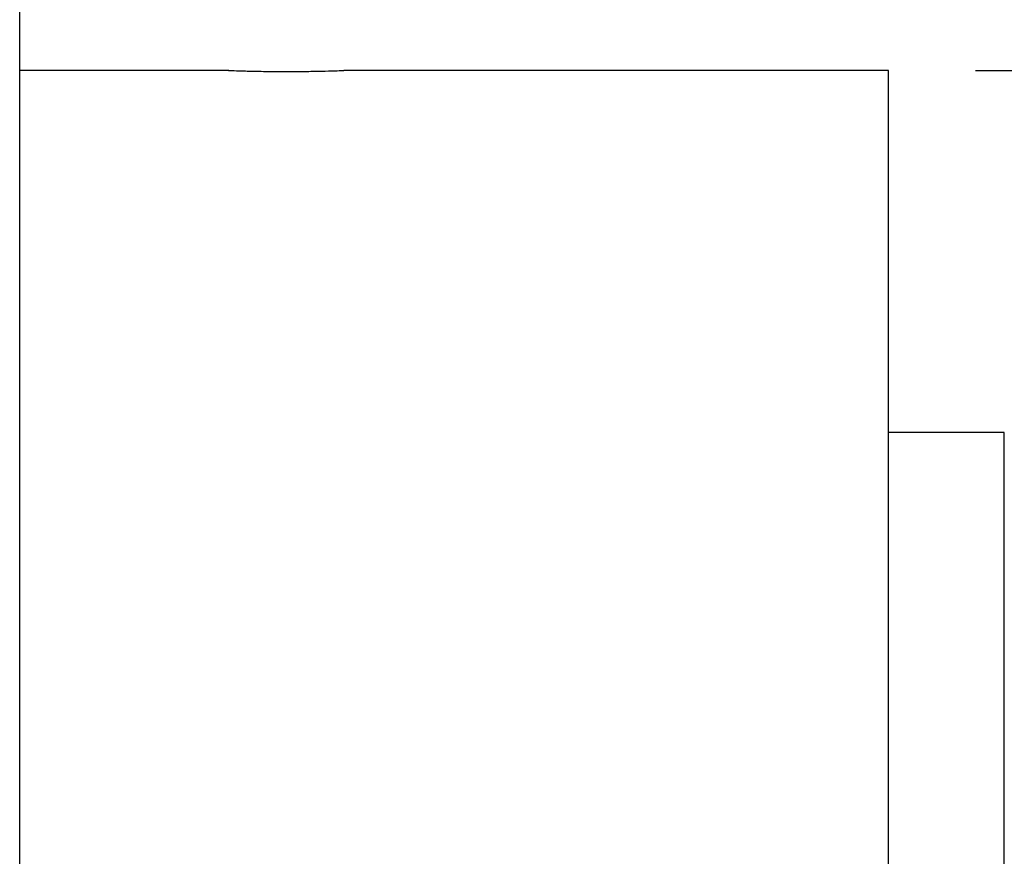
# Model space of a CAD drawing. Header units: millimetres. Extents: x -51 to 427, y -66 to 81.
# Tile 48 of 105: x 117 to 134, y 14 to 29. Entities that reach past the tile are written whole.
import ezdxf

# ---------------------------------------------------------------- set-up
doc = ezdxf.new("R2010")
doc.units = ezdxf.units.MM
doc.layers.add('DIM', color=4, linetype='Continuous')
doc.layers.add('OUT', color=3, linetype='Continuous')
doc.styles.add('DIM-7', font='SIMPLEX.shx', dxfattribs={"width": 0.7, "bigfont": 'chineset.shx'})
doc.dimstyles.new('CNS', dxfattribs={"dimtxt": 3.5, "dimasz": 2.5, "dimexe": 1, "dimexo": 1.5, "dimgap": 0.09, "dimtad": 0, "dimdsep": 46, "dimtxsty": 'DIM-7', "dimcen": 0.09, "dimclrd": 1, "dimclre": 1, "dimclrt": 4, "dimadec": 0, "dimazin": 0, "dimtfac": 1, "dimtix": 1, "dimtmove": 2, "dimatfit": 3, "dimfxl": 1, "dimtvp": 0.971429, "dimtolj": 1, "dimarcsym": 0})

# ---------------------------------------------------------------- blocks, each defined once
blk = doc.blocks.new('*D8')
at = {"layer": 'DEFPOINTS', "color": 0}
for p in [(132, 27.998), (132, -27.998), (179.978, -27.998)]:
    blk.add_point(p, dxfattribs=at)
at = {"layer": 'DIM', "color": 0, "lineweight": -2}
for p, q in [((133.5, 27.998), (180.978, 27.998)), ((179.978, 25.498), (179.978, -25.498)), ((133.5, -27.998), (180.978, -27.998))]:
    blk.add_line(p, q, dxfattribs=at)
at = {"layer": 'DIM', "color": 0}
for points in [[(179.562, 25.498), (180.395, 25.498), (179.978, 27.998)], [(179.562, -25.498), (180.395, -25.498), (179.978, -27.998)]]:
    blk.add_solid(points, dxfattribs=at)
at = {"layer": 'DIM', "color": 0, "insert": (175.218, 0), "char_height": 3.5, "attachment_point": 5, "rotation": 90, "style": 'DIM-7'}
blk.add_mtext('\\A1;%%C56{\\H2.100000;\\S-0.01^ -0.029;}', dxfattribs=at)

msp = doc.modelspace()

# ---------------------------------------------------------------- linework, layer by layer
at = {"layer": 'OUT', "color": 0, "linetype": 'Continuous'}
for p, q in [((117, 0), (117, 35.998)), ((120.613, 27.998), (117, 27.998)), ((132, 27.998), (122.598, 27.998)), ((132, 0), (132, 27.998)), ((134, 21.75), (132, 21.75)), ((134, -21.75), (134, 21.75))]:
    msp.add_line(p, q, dxfattribs=at)
msp.add_open_spline([(120.613, 27.998), (120.609, 27.998), (120.596, 27.998), (120.688, 27.995), (120.882, 27.989), (121.163, 27.983), (121.492, 27.98), (121.834, 27.98), (122.149, 27.985), (122.401, 27.991), (122.569, 27.997), (122.589, 27.998), (122.598, 27.998)], degree=3, knots=[0, 0, 0, 0, 0.036979, 0.144285, 0.251616, 0.359007, 0.466398, 0.573731, 0.681036, 0.788389, 0.89579, 1, 1, 1, 1], dxfattribs=at)

# ---------------------------------------------------------------- dimensions: what is measured, and where the dimension line sits
at = {"layer": 'DIM', "color": 0}
dim = msp.add_linear_dim(base=(179.978, -27.998), p1=(132, 27.998), p2=(132, -27.998), angle=90, text='%%C<>', dimstyle='CNS', override={"dimclrd": 0, "dimclre": 0, "dimclrt": 0, "dimtol": 1, "dimtp": -0.01, "dimtm": 0.029, "dimtfac": 0.6, "dimtdec": 3, "dimtmove": 0}, dxfattribs=at)
dim.commit()
dim.dimension.update_dxf_attribs({"geometry": '*D8', "text_midpoint": (175.218, 0)})

doc.saveas('drawing.dxf')
